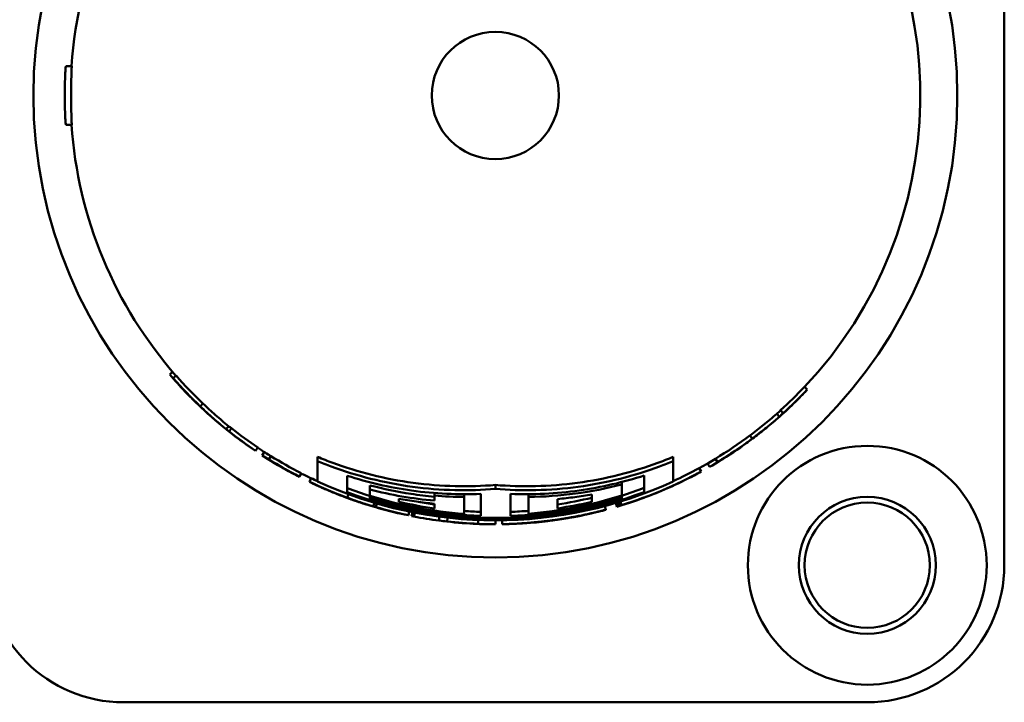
# Model space of a CAD drawing. Header units: millimetres. Extents: x 0 to 2239, y -60 to 841.
# Tile 40 of 151: x 293 to 318, y 639 to 656. Entities that reach past the tile are written whole.
import ezdxf

# ---------------------------------------------------------------- set-up
doc = ezdxf.new("R2010")
doc.units = ezdxf.units.MM
doc.layers.add('Sichtbar (ISO)', color=7, linetype='Continuous', lineweight=50)

msp = doc.modelspace()

# ---------------------------------------------------------------- linework, layer by layer
at = {"layer": 'Sichtbar (ISO)'}
for p, q in [((318.2399, 642.3629), (318.2399, 666.3629)), ((294.4181, 655.1129), (294.2655, 655.1129)), ((294.4181, 653.6129), (294.2655, 653.6129)), ((297.0847, 647.2082), (297.0095, 647.1422)), ((313.1342, 646.9212), (313.207, 646.8527)), ((297.771, 646.4944), (297.7022, 646.4219)), ((312.428, 646.2314), (312.4942, 646.1565)), ((312.5265, 646.3253), (312.5936, 646.2512)), ((298.2591, 645.9225), (298.2589, 645.9223)), ((298.4252, 645.9173), (298.3624, 645.8395)), ((298.5002, 645.8615), (298.4381, 645.7831)), ((299.1697, 645.3713), (299.1137, 645.2884)), ((299.3381, 645.2542), (299.2838, 645.1704)), ((299.5084, 645.1517), (299.4555, 645.0668)), ((300.6944, 645.0223), (300.6944, 645.1342)), ((309.7854, 645.0223), (309.7854, 645.1342)), ((300.6944, 645.0223), (300.6944, 644.5065)), ((309.7854, 644.5065), (309.7854, 645.0223)), ((310.8622, 645.0846), (310.9141, 644.9991)), ((300.279, 644.7148), (300.2333, 644.6258)), ((301.4554, 644.2261), (301.4554, 644.6488)), ((309.0434, 644.6562), (309.0434, 644.2332)), ((310.4452, 644.8444), (310.4932, 644.7566)), ((300.5392, 644.5853), (300.4959, 644.4952)), ((300.5288, 644.4793), (300.5269, 644.4753)), ((302.0364, 644.2986), (302.0364, 644.4039)), ((305.2399, 644.3132), (305.2399, 644.414)), ((308.4674, 644.4251), (308.4674, 644.489)), ((308.4674, 644.1433), (308.4674, 644.4251)), ((309.7201, 644.37), (309.7205, 644.3692)), ((301.4882, 644.1778), (301.4555, 644.0889)), ((302.0364, 644.2986), (302.0364, 644.1358)), ((302.0364, 644.108), (302.0364, 644.1358)), ((302.0364, 644.108), (302.0364, 644.0629)), ((303.6834, 644.1417), (303.6834, 644.2075)), ((304.4444, 644.1073), (304.4444, 644.176)), ((304.4444, 643.6753), (304.4444, 644.1073)), ((304.8684, 644.1839), (304.8684, 643.6257)), ((305.6294, 643.6264), (305.6294, 644.1846)), ((306.0904, 644.1079), (306.0904, 644.1776)), ((306.0904, 644.1079), (306.0904, 643.6796)), ((307.7064, 644.1746), (307.7064, 643.9857)), ((308.4674, 644.1156), (308.4674, 644.1433)), ((308.4674, 644.0704), (308.4674, 644.1156)), ((309.655, 644.3389), (309.6551, 644.3387)), ((302.0352, 643.8893), (302.035, 643.8887)), ((302.1488, 643.9583), (302.1209, 643.8643)), ((302.2166, 643.9384), (302.1902, 643.8474)), ((302.7704, 643.9864), (302.7704, 644.0619)), ((303.6834, 643.9356), (303.6834, 643.8108)), ((306.8304, 643.8159), (306.8304, 644.0554)), ((308.0385, 643.8758), (308.0637, 643.7813)), ((308.3176, 643.9543), (308.3458, 643.859)), ((308.3639, 643.9681), (308.3925, 643.8729)), ((308.382, 643.9736), (308.4101, 643.8805)), ((308.4324, 643.989), (308.4603, 643.8984)), ((308.6489, 643.9557), (308.6495, 643.9539)), ((308.6965, 643.9714), (308.6968, 643.9706)), ((303.0419, 643.7337), (303.0227, 643.6409)), ((303.1193, 643.718), (303.0999, 643.6206)), ((303.1804, 643.706), (303.1615, 643.6084)), ((303.8133, 643.603), (303.8002, 643.5044)), ((304.0165, 643.578), (304.0058, 643.4838)), ((304.8028, 643.5176), (304.7989, 643.4229)), ((305.2399, 643.5088), (305.2399, 643.4094)), ((305.4123, 643.5102), (305.4139, 643.4109)), ((307.1835, 643.5858), (307.1839, 643.5834)), ((295.7399, 638.8629), (314.7399, 638.8629))]:
    msp.add_line(p, q, dxfattribs=at)
for centre, radius in [((305.2399, 654.3629), 11.8), ((305.2399, 654.3629), 1.625), ((314.7399, 642.3629), 3.0499), ((314.7399, 642.3629), 1.75), ((314.7399, 642.3629), 1.6)]:
    msp.add_circle(centre, radius, dxfattribs=at)
for centre, radius, start, end in [((305.2399, 654.3629), 10.8536, 136.6904, 176.03761), ((305.2399, 654.3629), 10.8536, 316.69039, 41.26119), ((305.2399, 654.3629), 10.8536, 183.96239, 221.26119), ((305.2399, 654.3629), 10.8536, 235.97683, 237.20416), ((305.2399, 654.3629), 10.8536, 298.67241, 300.14516), ((305.2399, 654.3629), 10.8536, 242.78849, 244.32357), ((305.2399, 654.3629), 10.8541, 245.24224, 294.75776), ((305.2399, 654.3629), 10.7202, 249.32746, 252.61269), ((305.2399, 654.3629), 10.8203, 249.52736, 290.58007), ((305.2399, 654.3629), 10.7171, 252.60764, 265.7432), ((305.2399, 654.3629), 10.7436, 252.65184, 268.01839), ((305.2399, 654.3629), 10.7436, 272.07766, 287.4823), ((305.2399, 654.3629), 10.7171, 274.55171, 287.52687), ((305.2399, 654.3629), 10.7202, 287.52178, 290.78111), ((305.2399, 654.3629), 10.7867, 252.7233, 287.41025), ((305.2399, 654.3629), 10.6663, 256.61324, 261.60906), ((305.2399, 654.3629), 10.5661, 259.2402, 261.52887), ((305.2399, 654.3629), 10.5661, 278.65758, 283.49944), ((305.2399, 654.3629), 10.6663, 278.5756, 283.3702), ((305.2399, 654.3629), 10.6434, 265.71367, 267.99973), ((305.2399, 654.3629), 10.6434, 272.09723, 274.5833), ((295.7399, 642.3629), 3.5, 180, 270), ((314.7399, 642.3629), 3.5, 270, 0)]:
    msp.add_arc(centre, radius, start, end, dxfattribs=at)
for centre, major_axis, ratio, start_param, end_param in [((305.2403, 654.3633), (7.5894, -7.8929), 0.9999599, 4.6667406, 4.7580336), ((305.2414, 654.3644), (7.5212, -7.822), 0.9999599, 4.666748, 4.7580278), ((305.2389, 654.364), (7.747, 7.5976), 0.9999599, 4.6731559, 4.7516205), ((305.2393, 654.3636), (-8.0605, -7.418), 0.999999, 1.520267, 1.6213279), ((305.2399, 654.3629), (7.8172, 7.6667), 0.99996, 4.6731367, 4.7516118), ((296.0013, 720.4228), (15.3939, -74.7438), 0.1577895, 0.0934051, 0.1030329), ((296.2884, 720.2049), (15.1545, -74.6091), 0.1588346, 0.0945741, 0.1042357), ((316.5263, 719.7979), (-17.1272, -74.4625), 0.1789054, 6.1921513, 6.1991241), ((305.2399, 654.3629), (-8.6953, 6.661), 0.999999, 1.539589, 1.608011), ((317.1311, 721.2171), (-17.6851, -75.7947), 0.1775406, 6.2030233, 6.209246), ((305.2399, 654.3629), (8.7533, -6.4099), 0.9999599, 4.6741364, 4.7506357), ((316.8916, 721.0224), (-17.4889, -75.6862), 0.1787913, 6.2019582, 6.2082002), ((305.2399, 654.3629), (8.834, -6.469), 0.9999599, 4.6741361, 4.7506354), ((305.2387, 654.3648), (8.9942, 6.0714), 0.9999599, 4.6634143, 4.7613532), ((305.2399, 654.3629), (-9.2471, -5.871), 0.999999, 1.5341721, 1.6132441), ((305.2391, 654.3641), (9.0763, 6.1269), 0.9999599, 4.6634112, 4.7613603), ((296.1088, 723.4901), (14.4251, -78.5249), 0.1697869, 0.0754632, 0.0843631), ((312.017, 729.2853), (-11.8638, -84.4547), 0.1498937, 6.2120804, 6.2265431), ((305.2399, 654.3629), (-9.4274, 5.5769), 0.999999, 1.5350818, 1.6115068), ((312.2727, 729.481), (-12.0816, -84.561), 0.148837, 6.2149545, 6.227418), ((305.2399, 654.3629), (9.4379, -5.351), 0.9999599, 4.6715535, 4.7532295), ((305.2399, 654.3629), (9.5249, -5.4003), 0.9999599, 4.6715533, 4.7532293), ((296.4429, 724.8578), (13.3483, -80.2102), 0.1752388, 0.066099, 0.0792591), ((296.6644, 724.6589), (13.1591, -80.1034), 0.1765222, 0.0649262, 0.0801976), ((311.6162, 730.929), (-10.7558, -86.4803), 0.1555898, 6.2214952, 6.2356536), ((305.2399, 654.3629), (10.0872, 4.2587), 0.9999596, 4.61145, 4.8133266), ((305.2399, 654.3629), (-10.152, -4.1128), 0.999999, 1.6012561, 1.6681876), ((299.6093, 731.313), (10.0084, -86.8713), 0.14861, 0.0556575, 0.0697588), ((305.2403, 654.3638), (10.0836, -4.2696), 0.9999599, 4.6647907, 4.7599863), ((305.2406, 654.3646), (9.9923, -4.231), 0.9999599, 4.6647942, 4.6806032), ((305.2395, 654.3639), (10.207, 3.9741), 0.9999881, 4.6622234, 4.7625601), ((303.7098, 759.4793), (-0.0263, -115.9579), 0.0000227, 6.1797081, 6.1910337), ((304.5105, 658.3385), (-0.0007, -14.2314), 0.8344004, 6.2135345, 6.2776768), ((305.2397, 654.3636), (-10.0249, -4.4154), 0.9999994, 1.4478615, 1.5707963), ((308.6639, 737.6411), (-6.159, -93.8395), 0.1461201, 6.2486438, 6.2527955), ((305.2399, 654.3629), (-10.5658, 2.8885), 0.999999, 1.5432165, 1.6169021), ((308.5516, 738.1067), (-6.0417, -94.3056), 0.1460755, 6.2547615, 6.2598549), ((305.2399, 654.3629), (10.6274, -2.6356), 0.9999599, 4.6732133, 4.7515684), ((301.2134, 735.1458), (6.661, -91.3711), 0.1577417, 0.0329662, 0.0362613), ((301.1133, 734.528), (6.7058, -90.7702), 0.1580835, 0.0416096, 0.0451811), ((300.8851, 734.4926), (7.1971, -90.6578), 0.1569952, 0.0402752, 0.0436729), ((307.8094, 738.6969), (-4.585, -95.0755), 0.1483981, 6.2559225, 6.2688536), ((309.7013, 723.5368), (-6.1342, -79.982), 0.2149213, 6.2558722, 6.2594919), ((305.24, 654.3631), (-10.8587, 1.4398), 0.9999995, 1.5117133, 1.5707963), ((301.5492, 728.7728), (5.289, -85.23), 0.1925829, 0.0211319, 0.027851), ((305.2399, 654.3629), (-10.703, -2.329), 0.999999, 1.54092, 1.60663), ((301.6925, 735.8126), (5.8507, -92.1253), 0.1573373, 0.0282923, 0.0353604), ((308.0198, 723.9637), (-3.925, -80.4853), 0.2159022, 6.2661938, 6.2780589), ((305.2399, 654.3629), (-10.8974, 1.1066), 0.999999, 1.5411264, 1.6127865), ((305.2399, 654.3629), (10.9172, -0.8382), 0.9999599, 4.6760624, 4.7487262), ((306.3242, 724.0413), (-1.6005, -80.6176), 0.2167041, 6.275636, 6.2874952), ((305.2399, 654.3627), (-10.9533, 0), 0.9999995, 1.511592, 1.5707963), ((304.732, 726.7693), (0.6782, -83.3585), 0.2051506, 0.000211, 0.0081043), ((305.2399, 654.3629), (-10.9388, -0.5667), 0.999999, 1.541246, 1.6066577), ((303.3291, 729.1707), (2.7117, -85.7281), 0.19395, 0.0094881, 0.0162219)]:
    msp.add_ellipse(centre, major_axis=major_axis, ratio=ratio, start_param=start_param, end_param=end_param, dxfattribs=at)
for points, knots in [([(294.2655, 655.1129), (294.2655, 655.1129), (294.2642, 655.0941), (294.2594, 655.0175), (294.2559, 654.9598), (294.2495, 654.8267), (294.2461, 654.7424), (294.2413, 654.5576), (294.2399, 654.4571), (294.2399, 654.2687), (294.2413, 654.1683), (294.2461, 653.9835), (294.2495, 653.8992), (294.2559, 653.766), (294.2594, 653.7083), (294.2642, 653.6318), (294.2655, 653.6129), (294.2655, 653.6129)], [0.45217454, 0.45217454, 0.45217454, 0.45217454, 0.48043546, 0.48043546, 0.50869637, 0.50869637, 0.53695727, 0.53695727, 0.56521817, 0.56521817, 0.59347907, 0.59347907, 0.62173997, 0.62173997, 0.65000089, 0.65000089, 0.67826181, 0.67826181, 0.67826181, 0.67826181]), ([(294.4181, 655.1129), (294.4184, 655.1129), (294.4186, 655.1108), (294.4188, 655.0972), (294.4183, 655.0775), (294.4159, 655.0111), (294.4139, 654.9596), (294.4093, 654.8263), (294.4067, 654.7433), (294.4031, 654.5603), (294.402, 654.4621), (294.402, 654.3629)], [-0.11814847, -0.11814847, -0.11814847, -0.11814847, -0.10840358, -0.10840358, -0.08664448, -0.08664448, -0.05950283, -0.05950283, -0.02975685, -0.02975685, 0, 0, 0, 0]), ([(294.402, 654.3629), (294.402, 654.264), (294.403, 654.1661), (294.4066, 653.9894), (294.4089, 653.9114), (294.4135, 653.7763), (294.4157, 653.7209), (294.4182, 653.6507), (294.4188, 653.6299), (294.4186, 653.6152), (294.4184, 653.6129), (294.4181, 653.6129)], [-0.47263998, -0.47263998, -0.47263998, -0.47263998, -0.44296931, -0.44296931, -0.41522634, -0.41522634, -0.38686231, -0.38686231, -0.36474609, -0.36474609, -0.35449705, -0.35449705, -0.35449705, -0.35449705]), ([(296.9969, 647.3023), (296.9843, 647.2915), (296.9716, 647.2807), (296.9464, 647.259), (296.9337, 647.2482), (296.9211, 647.2373)], [-0.0100116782, -0.0100116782, -0.0100116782, -0.0100116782, -0.0050207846, -0.0050207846, -0.0000136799, -0.0000136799, -0.0000136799, -0.0000136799]), ([(296.9211, 647.2373), (297.0497, 647.0869), (297.1828, 646.9398), (297.4575, 646.6526), (297.5991, 646.5126), (297.7449, 646.3763)], [0, 0, 0, 0, 0.06694474, 0.06694474, 0.13388353, 0.13388353, 0.13388353, 0.13388353]), ([(297.7449, 646.3763), (297.6155, 646.4982), (297.4894, 646.6231), (297.2443, 646.8786), (297.1251, 647.0091), (297.0095, 647.1422)], [0.00000498, 0.00000498, 0.00000498, 0.00000498, 0.06120491, 0.06120491, 0.12239885, 0.12239885, 0.12239885, 0.12239885]), ([(313.207, 646.8527), (313.182, 646.8236), (313.1569, 646.7953), (313.1062, 646.7405), (313.0807, 646.7139), (313.055, 646.6881)], [0.00000103, 0.00000103, 0.00000103, 0.00000103, 0.06187348, 0.06187348, 0.1237459, 0.1237459, 0.1237459, 0.1237459]), ([(298.341, 645.8556), (298.2035, 645.9668), (298.069, 646.0812), (297.8061, 646.3162), (297.6776, 646.4368), (297.5524, 646.5603)], [0.00001123, 0.00001123, 0.00001123, 0.00001123, 0.05900293, 0.05900293, 0.11799896, 0.11799896, 0.11799896, 0.11799896]), ([(297.7022, 646.4219), (297.8079, 646.3205), (297.9159, 646.2212), (298.136, 646.027), (298.2482, 645.9321), (298.3624, 645.8395)], [0, 0, 0, 0, 0.05004802, 0.05004802, 0.10009127, 0.10009127, 0.10009127, 0.10009127]), ([(298.4252, 645.9173), (298.312, 646.0091), (298.2009, 646.1032), (297.9828, 646.2956), (297.8758, 646.394), (297.771, 646.4944)], [0.000002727, 0.000002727, 0.000002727, 0.000002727, 0.049682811, 0.049682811, 0.099367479, 0.099367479, 0.099367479, 0.099367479]), ([(312.428, 646.2314), (312.3182, 646.1348), (312.2061, 646.0403), (311.9777, 645.8562), (311.8613, 645.7664), (311.7428, 645.679)], [0.00000576, 0.00000576, 0.00000576, 0.00000576, 0.0569397, 0.0569397, 0.11386973, 0.11386973, 0.11386973, 0.11386973]), ([(311.8027, 645.5989), (311.9223, 645.6872), (312.0398, 645.7778), (312.2703, 645.9637), (312.3834, 646.059), (312.4942, 646.1565)], [0.00000046, 0.00000046, 0.00000046, 0.00000046, 0.05726828, 0.05726828, 0.11453075, 0.11453075, 0.11453075, 0.11453075]), ([(312.2407, 645.9387), (312.1384, 645.8535), (312.0344, 645.7702), (311.8228, 645.6075), (311.7153, 645.5281), (311.6061, 645.4508)], [0.00000086, 0.00000086, 0.00000086, 0.00000086, 0.05311507, 0.05311507, 0.10622601, 0.10622601, 0.10622601, 0.10622601]), ([(311.7428, 645.679), (311.7528, 645.6656), (311.7628, 645.6523), (311.7827, 645.6256), (311.7927, 645.6123), (311.8027, 645.5989)], [0.0000055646, 0.0000055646, 0.0000055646, 0.0000055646, 0.0050057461, 0.0050057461, 0.0100055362, 0.0100055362, 0.0100055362, 0.0100055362]), ([(299.1137, 645.2884), (299.0789, 645.3097), (299.0443, 645.3318), (298.9754, 645.3776), (298.9411, 645.4013), (298.907, 645.4258)], [0.000001, 0.000001, 0.000001, 0.000001, 0.0621037, 0.0621037, 0.12420641, 0.12420641, 0.12420641, 0.12420641]), ([(305.2399, 644.414), (304.5817, 644.3592), (303.8578, 644.371), (302.4263, 644.5646), (301.7187, 644.7465), (300.9584, 645.027), (300.827, 645.0788), (300.6944, 645.1342)], [-1.70724149, -1.70724149, -1.70724149, -1.70724149, -1.46933663, -1.46933663, -1.23143177, -1.23143177, -1.18258096, -1.18258096, -1.18258096, -1.18258096]), ([(309.7854, 645.1342), (309.6529, 645.0788), (309.5215, 645.027), (308.7612, 644.7465), (308.0535, 644.5646), (306.622, 644.371), (305.8982, 644.3592), (305.2399, 644.414)], [-5.28346637, -5.28346637, -5.28346637, -5.28346637, -5.23461555, -5.23461555, -4.9967107, -4.9967107, -4.75880584, -4.75880584, -4.75880584, -4.75880584]), ([(305.2399, 644.3132), (304.5751, 644.2579), (303.844, 644.2699), (302.3981, 644.4656), (301.6834, 644.6495), (300.9303, 644.9275), (300.8129, 644.9735), (300.6944, 645.0223)], [-1.7242395, -1.7242395, -1.7242395, -1.7242395, -1.48394782, -1.48394782, -1.24365615, -1.24365615, -1.19991238, -1.19991238, -1.19991238, -1.19991238]), ([(309.7854, 645.0223), (309.667, 644.9735), (309.5495, 644.9275), (308.7965, 644.6495), (308.0817, 644.4656), (306.6359, 644.2699), (305.9048, 644.2579), (305.2399, 644.3132)], [-5.33093204, -5.33093204, -5.33093204, -5.33093204, -5.28718827, -5.28718827, -5.0468966, -5.0468966, -4.80660492, -4.80660492, -4.80660492, -4.80660492]), ([(310.6634, 644.9615), (310.6717, 644.9471), (310.68, 644.9327), (310.6966, 644.9039), (310.7049, 644.8894), (310.7133, 644.875)], [-0.0099893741, -0.0099893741, -0.0099893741, -0.0099893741, -0.0050010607, -0.0050010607, -0.0000010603, -0.0000010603, -0.0000010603, -0.0000010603]), ([(301.4554, 644.6488), (301.9774, 644.4822), (302.5369, 644.3509), (303.6985, 644.1878), (304.3012, 644.162), (304.8684, 644.1839)], [-5.29261656, -5.29261656, -5.29261656, -5.29261656, -5.10470004, -5.10470004, -4.90603326, -4.90603326, -4.90603326, -4.90603326]), ([(305.6294, 644.1846), (306.1913, 644.1639), (306.7874, 644.19), (307.9496, 644.3531), (308.516, 644.4867), (309.0434, 644.6562)], [-1.69019731, -1.69019731, -1.69019731, -1.69019731, -1.49368407, -1.49368407, -1.303464, -1.303464, -1.303464, -1.303464]), ([(301.3222, 644.1353), (301.1819, 644.1894), (301.0428, 644.2465), (300.7673, 644.3665), (300.6309, 644.4294), (300.4959, 644.4952)], [0.00000145, 0.00000145, 0.00000145, 0.00000145, 0.05197723, 0.05197723, 0.10395069, 0.10395069, 0.10395069, 0.10395069]), ([(300.5269, 644.4753), (300.5266, 644.4755), (300.5291, 644.4744), (300.5343, 644.472), (300.5394, 644.4696), (300.5473, 644.4659), (300.5581, 644.4609), (300.5689, 644.4558), (300.5826, 644.4494), (300.5992, 644.4417), (300.6159, 644.434), (300.6354, 644.425), (300.657, 644.4151), (300.6787, 644.4051), (300.7026, 644.3942), (300.7281, 644.3828), (300.7535, 644.3713), (300.7805, 644.3593), (300.8087, 644.3468), (300.8369, 644.3344), (300.8662, 644.3216), (300.8968, 644.3084), (300.9274, 644.2952), (300.9592, 644.2816), (300.9923, 644.2677), (301.0253, 644.2539), (301.0595, 644.2397), (301.0949, 644.2252), (301.1303, 644.2107), (301.1669, 644.196), (301.2048, 644.181), (301.2427, 644.166), (301.2818, 644.1507), (301.3222, 644.1353)], [0, 0, 0, 0, 0.0909091, 0.0909091, 0.0909091, 0.1818182, 0.1818182, 0.1818182, 0.2727273, 0.2727273, 0.2727273, 0.3636364, 0.3636364, 0.3636364, 0.4545455, 0.4545455, 0.4545455, 0.5454545, 0.5454545, 0.5454545, 0.6363636, 0.6363636, 0.6363636, 0.7272727, 0.7272727, 0.7272727, 0.8181818, 0.8181818, 0.8181818, 0.9090909, 0.9090909, 0.9090909, 1, 1, 1, 1]), ([(301.3609, 644.1193), (301.356, 644.1212), (301.3512, 644.123), (301.3464, 644.1248), (301.3173, 644.1359), (301.2891, 644.1467), (301.262, 644.1573), (301.2348, 644.1679), (301.2085, 644.1783), (301.1831, 644.1884), (301.1577, 644.1985), (301.1332, 644.2084), (301.1095, 644.2181), (301.0857, 644.2277), (301.0627, 644.2372), (301.0405, 644.2464), (301.0183, 644.2556), (300.9968, 644.2646), (300.9761, 644.2733), (300.9554, 644.2821), (300.9355, 644.2906), (300.9164, 644.2988), (300.8972, 644.307), (300.8788, 644.315), (300.8613, 644.3226), (300.8437, 644.3303), (300.827, 644.3376), (300.811, 644.3447), (300.7949, 644.3518), (300.7796, 644.3586), (300.7649, 644.3652), (300.7503, 644.3717), (300.7362, 644.3781), (300.7228, 644.3842), (300.7093, 644.3903), (300.6964, 644.3961), (300.684, 644.4018), (300.6716, 644.4074), (300.6597, 644.4129), (300.6483, 644.4182), (300.637, 644.4234), (300.6261, 644.4285), (300.6156, 644.4333), (300.6052, 644.4382), (300.5951, 644.4429), (300.5858, 644.4473), (300.5765, 644.4517), (300.5678, 644.4558), (300.5603, 644.4593), (300.5527, 644.4629), (300.5463, 644.466), (300.5413, 644.4683), (300.5364, 644.4707), (300.5328, 644.4724), (300.5304, 644.4736), (300.528, 644.4747), (300.5269, 644.4753), (300.5269, 644.4753)], [0.21022075, 0.21022075, 0.21022075, 0.21022075, 0.21739148, 0.21739148, 0.21739148, 0.26086978, 0.26086978, 0.26086978, 0.30434807, 0.30434807, 0.30434807, 0.34782637, 0.34782637, 0.34782637, 0.39130466, 0.39130466, 0.39130466, 0.43478296, 0.43478296, 0.43478296, 0.47826125, 0.47826125, 0.47826125, 0.52173955, 0.52173955, 0.52173955, 0.56521785, 0.56521785, 0.56521785, 0.60869614, 0.60869614, 0.60869614, 0.65217444, 0.65217444, 0.65217444, 0.69565273, 0.69565273, 0.69565273, 0.73913103, 0.73913103, 0.73913103, 0.78260933, 0.78260933, 0.78260933, 0.82608762, 0.82608762, 0.82608762, 0.86956592, 0.86956592, 0.86956592, 0.91304421, 0.91304421, 0.91304421, 0.95652251, 0.95652251, 0.95652251, 1, 1, 1, 1]), ([(303.6834, 644.115), (303.4843, 644.1331), (303.2844, 644.1568), (302.7308, 644.2405), (302.3787, 644.3145), (302.0364, 644.4039)], [-1.5642483, -1.5642483, -1.5642483, -1.5642483, -1.49772244, -1.49772244, -1.37943619, -1.37943619, -1.37943619, -1.37943619]), ([(308.4674, 644.4251), (308.0771, 644.3238), (307.6825, 644.2468), (306.8888, 644.1411), (306.4897, 644.1124), (306.0904, 644.1079)], [-0.28811149, -0.28811149, -0.28811149, -0.28811149, -0.1440548, -0.1440548, -0.00000374, -0.00000374, -0.00000374, -0.00000374]), ([(309.7437, 644.3806), (309.5271, 644.2829), (309.3075, 644.1923), (308.8626, 644.0254), (308.6375, 643.9493), (308.4101, 643.8805)], [-0.14253355, -0.14253355, -0.14253355, -0.14253355, -0.07126927, -0.07126927, -0.000001, -0.000001, -0.000001, -0.000001]), ([(309.6551, 644.3387), (309.6585, 644.3402), (309.6618, 644.3417), (309.6685, 644.3448), (309.6719, 644.3463), (309.6752, 644.3478)], [-0.013797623, -0.013797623, -0.013797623, -0.013797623, -0.006902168, -0.006902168, -0.000005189, -0.000005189, -0.000005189, -0.000005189]), ([(309.7205, 644.3692), (309.7244, 644.3711), (309.7282, 644.373), (309.7359, 644.3768), (309.7398, 644.3787), (309.7437, 644.3806)], [-0.015944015, -0.015944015, -0.015944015, -0.015944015, -0.007974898, -0.007974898, -0.000005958, -0.000005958, -0.000005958, -0.000005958]), ([(301.3637, 644.1183), (301.3625, 644.1187), (301.3616, 644.119), (301.3612, 644.1192), (301.3608, 644.1194), (301.3607, 644.1194), (301.3613, 644.1191), (301.3618, 644.1189), (301.363, 644.1185), (301.3649, 644.1177), (301.3668, 644.117), (301.3694, 644.116), (301.3727, 644.1148), (301.3759, 644.1136), (301.3799, 644.1121), (301.3843, 644.1104), (301.3888, 644.1087), (301.3937, 644.1068), (301.399, 644.1049), (301.4043, 644.1029), (301.4098, 644.1008), (301.4156, 644.0987), (301.4215, 644.0965), (301.4276, 644.0942), (301.4339, 644.0918), (301.4403, 644.0895), (301.447, 644.087), (301.4539, 644.0845), (301.4608, 644.0819), (301.468, 644.0793), (301.4754, 644.0766), (301.4828, 644.0738), (301.4905, 644.071), (301.4985, 644.0681), (301.5065, 644.0652), (301.5148, 644.0622), (301.5235, 644.0591), (301.5321, 644.056), (301.541, 644.0528), (301.5503, 644.0495), (301.5596, 644.0461), (301.5692, 644.0427), (301.5792, 644.0392), (301.5891, 644.0357), (301.5994, 644.032), (301.61, 644.0283), (301.6205, 644.0246), (301.6314, 644.0208), (301.6425, 644.0169), (301.6537, 644.013), (301.6652, 644.0091), (301.677, 644.005), (301.6888, 644.001), (301.7009, 643.9968), (301.7134, 643.9926), (301.7259, 643.9883), (301.7387, 643.984), (301.7519, 643.9796), (301.7651, 643.9751), (301.7787, 643.9706), (301.7926, 643.966), (301.8066, 643.9613), (301.821, 643.9566), (301.8358, 643.9518), (301.8506, 643.9469), (301.8658, 643.942), (301.8814, 643.9369), (301.8971, 643.9319), (301.9132, 643.9268), (301.9297, 643.9215), (301.9463, 643.9162), (301.9634, 643.9109), (301.9809, 643.9054), (301.9985, 643.8999), (302.0165, 643.8944), (302.035, 643.8887)], [0, 0, 0, 0, 0.04, 0.04, 0.04, 0.08, 0.08, 0.08, 0.12, 0.12, 0.12, 0.16, 0.16, 0.16, 0.2, 0.2, 0.2, 0.24, 0.24, 0.24, 0.28, 0.28, 0.28, 0.32, 0.32, 0.32, 0.36, 0.36, 0.36, 0.4, 0.4, 0.4, 0.44, 0.44, 0.44, 0.48, 0.48, 0.48, 0.52, 0.52, 0.52, 0.56, 0.56, 0.56, 0.6, 0.6, 0.6, 0.64, 0.64, 0.64, 0.68, 0.68, 0.68, 0.72, 0.72, 0.72, 0.76, 0.76, 0.76, 0.8, 0.8, 0.8, 0.84, 0.84, 0.84, 0.88, 0.88, 0.88, 0.92, 0.92, 0.92, 0.96, 0.96, 0.96, 1, 1, 1, 1]), ([(302.0911, 643.8723), (302.0735, 643.8776), (302.0386, 643.8882), (301.9878, 643.9038), (301.9385, 643.9193), (301.8906, 643.9345), (301.8442, 643.9496), (301.7992, 643.9644), (301.7557, 643.9789), (301.7136, 643.993), (301.6731, 644.0069), (301.6341, 644.0204), (301.5964, 644.0336), (301.5603, 644.0464), (301.5257, 644.0588), (301.4926, 644.0707), (301.4615, 644.0821), (301.4318, 644.093), (301.4057, 644.1027), (301.3852, 644.1103), (301.3712, 644.1155), (301.3656, 644.1176), (301.3637, 644.1183)], [0, 0, 0, 0, 0.05, 0.1, 0.15, 0.2000001, 0.2500001, 0.3000001, 0.3500001, 0.4000001, 0.4500001, 0.5000001, 0.5500001, 0.6000002, 0.6500002, 0.7000002, 0.7500002, 0.8000002, 0.8500002, 0.9000002, 0.9500002, 1, 1, 1, 1]), ([(303.6834, 644.0134), (303.4061, 644.0379), (303.1294, 644.0739), (302.58, 644.1691), (302.3072, 644.228), (302.0364, 644.2986)], [-0.20071718, -0.20071718, -0.20071718, -0.20071718, -0.10016251, -0.10016251, -0.00000189, -0.00000189, -0.00000189, -0.00000189]), ([(306.8304, 644.0554), (306.977, 644.0688), (307.1233, 644.0854), (307.4154, 644.1251), (307.5611, 644.1483), (307.7064, 644.1746)], [-0.10548683, -0.10548683, -0.10548683, -0.10548683, -0.05274396, -0.05274396, -0.000001, -0.000001, -0.000001, -0.000001]), ([(301.4555, 644.0889), (301.565, 644.0478), (301.6753, 644.0085), (301.8971, 643.9336), (302.0087, 643.898), (302.1209, 643.8643)], [0.000000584, 0.000000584, 0.000000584, 0.000000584, 0.042426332, 0.042426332, 0.084850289, 0.084850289, 0.084850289, 0.084850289]), ([(302.7704, 644.0619), (302.9219, 644.0338), (303.0737, 644.0093), (303.3781, 643.9672), (303.5307, 643.9497), (303.6834, 643.9356)], [-0.11094165, -0.11094165, -0.11094165, -0.11094165, -0.05547127, -0.05547127, -0.000001, -0.000001, -0.000001, -0.000001]), ([(307.2933, 643.6042), (307.2962, 643.6048), (307.2988, 643.6054), (307.3013, 643.6059), (307.3037, 643.6064), (307.306, 643.6069), (307.308, 643.6074), (307.31, 643.6078), (307.3117, 643.6082), (307.3131, 643.6085), (307.3145, 643.6089), (307.3156, 643.6091), (307.3164, 643.6093), (307.3171, 643.6095), (307.3174, 643.6097), (307.3173, 643.6097), (307.3171, 643.6097), (307.3165, 643.6097), (307.3152, 643.6095), (307.3139, 643.6093), (307.3119, 643.609), (307.3089, 643.6085), (307.3059, 643.608), (307.3018, 643.6072), (307.2968, 643.6063), (307.2918, 643.6054), (307.2859, 643.6044), (307.2786, 643.603), (307.2714, 643.6017), (307.2629, 643.6002), (307.2539, 643.5985), (307.245, 643.5969), (307.2356, 643.5952), (307.2264, 643.5935), (307.2173, 643.5919), (307.2082, 643.5903), (307.1992, 643.5886), (307.1901, 643.587), (307.181, 643.5854), (307.172, 643.5838), (307.1631, 643.5822), (307.1544, 643.5807), (307.1457, 643.5791), (307.137, 643.5776), (307.1285, 643.5761), (307.12, 643.5747), (307.1116, 643.5732), (307.1032, 643.5718), (307.0949, 643.5703), (307.0866, 643.5689), (307.0784, 643.5675), (307.0702, 643.5661), (307.062, 643.5648), (307.0539, 643.5634), (307.0458, 643.562), (307.0377, 643.5607), (307.0296, 643.5594), (307.0216, 643.558), (307.0135, 643.5567), (307.0055, 643.5554), (306.9974, 643.5541), (306.9894, 643.5528), (306.9813, 643.5515), (306.9733, 643.5502), (306.9652, 643.5489), (306.9571, 643.5476), (306.9491, 643.5464), (306.941, 643.5451), (306.933, 643.5438), (306.9249, 643.5426), (306.9169, 643.5413), (306.9088, 643.5401), (306.9007, 643.5388), (306.8926, 643.5376), (306.8845, 643.5364), (306.8764, 643.5351), (306.8683, 643.5339), (306.8602, 643.5327), (306.8521, 643.5315)], [0, 0, 0, 0, 0.0384615, 0.0384615, 0.0384615, 0.0769231, 0.0769231, 0.0769231, 0.1153846, 0.1153846, 0.1153846, 0.1538462, 0.1538462, 0.1538462, 0.1923077, 0.1923077, 0.1923077, 0.2307692, 0.2307692, 0.2307692, 0.2692308, 0.2692308, 0.2692308, 0.3076923, 0.3076923, 0.3076923, 0.3461538, 0.3461538, 0.3461538, 0.3846154, 0.3846154, 0.3846154, 0.4230769, 0.4230769, 0.4230769, 0.4615385, 0.4615385, 0.4615385, 0.5, 0.5, 0.5, 0.5384615, 0.5384615, 0.5384615, 0.5769231, 0.5769231, 0.5769231, 0.6153846, 0.6153846, 0.6153846, 0.6538462, 0.6538462, 0.6538462, 0.6923077, 0.6923077, 0.6923077, 0.7307692, 0.7307692, 0.7307692, 0.7692308, 0.7692308, 0.7692308, 0.8076923, 0.8076923, 0.8076923, 0.8461538, 0.8461538, 0.8461538, 0.8846154, 0.8846154, 0.8846154, 0.9230769, 0.9230769, 0.9230769, 0.9615385, 0.9615385, 0.9615385, 1, 1, 1, 1]), ([(306.891, 643.5393), (306.9208, 643.5438), (306.95, 643.5484), (306.9786, 643.553), (307.0072, 643.5576), (307.0352, 643.5622), (307.0626, 643.5668), (307.09, 643.5715), (307.1169, 643.5761), (307.1432, 643.5807), (307.1696, 643.5854), (307.1954, 643.59), (307.2208, 643.5947), (307.2461, 643.5993), (307.2709, 643.604), (307.2954, 643.6086), (307.3198, 643.6133), (307.3437, 643.6179), (307.3673, 643.6226), (307.3908, 643.6272), (307.414, 643.6319), (307.4367, 643.6365), (307.4594, 643.6412), (307.4816, 643.6458), (307.5033, 643.6503), (307.525, 643.6549), (307.5462, 643.6594), (307.5668, 643.6639), (307.5873, 643.6683), (307.6073, 643.6727), (307.6267, 643.677), (307.6461, 643.6813), (307.6651, 643.6856), (307.6836, 643.6898), (307.7022, 643.694), (307.7204, 643.6982), (307.7384, 643.7024), (307.7564, 643.7065), (307.7742, 643.7107), (307.7918, 643.7149), (307.8095, 643.7191), (307.827, 643.7233), (307.8441, 643.7274), (307.8613, 643.7315), (307.8782, 643.7357), (307.8946, 643.7397), (307.911, 643.7437), (307.9268, 643.7476), (307.9419, 643.7514), (307.9569, 643.7551), (307.9711, 643.7586), (307.9838, 643.7618), (307.9966, 643.765), (308.0079, 643.7679), (308.0176, 643.7703), (308.0272, 643.7727), (308.0351, 643.7747), (308.0415, 643.7762), (308.0479, 643.7778), (308.0527, 643.779), (308.0562, 643.7798), (308.0596, 643.7806), (308.0617, 643.781), (308.0628, 643.7812), (308.0639, 643.7814), (308.064, 643.7813), (308.0634, 643.781), (308.0627, 643.7808), (308.0614, 643.7803), (308.0595, 643.7797), (308.0575, 643.7791), (308.0551, 643.7784), (308.052, 643.7775)], [0, 0, 0, 0, 0.0416667, 0.0416667, 0.0416667, 0.0833333, 0.0833333, 0.0833333, 0.125, 0.125, 0.125, 0.1666667, 0.1666667, 0.1666667, 0.2083333, 0.2083333, 0.2083333, 0.25, 0.25, 0.25, 0.2916667, 0.2916667, 0.2916667, 0.3333333, 0.3333333, 0.3333333, 0.375, 0.375, 0.375, 0.4166667, 0.4166667, 0.4166667, 0.4583333, 0.4583333, 0.4583333, 0.5, 0.5, 0.5, 0.5416667, 0.5416667, 0.5416667, 0.5833333, 0.5833333, 0.5833333, 0.625, 0.625, 0.625, 0.6666667, 0.6666667, 0.6666667, 0.7083333, 0.7083333, 0.7083333, 0.75, 0.75, 0.75, 0.7916667, 0.7916667, 0.7916667, 0.8333333, 0.8333333, 0.8333333, 0.875, 0.875, 0.875, 0.9166667, 0.9166667, 0.9166667, 0.9583333, 0.9583333, 0.9583333, 1, 1, 1, 1]), ([(305.2399, 643.4094), (305.2294, 643.4094), (305.2189, 643.4094), (305.2013, 643.4094), (305.1943, 643.4095), (305.1873, 643.4095)], [0.000001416, 0.000001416, 0.000001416, 0.000001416, 0.01452291, 0.01452291, 0.024230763, 0.024230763, 0.024230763, 0.024230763]), ([(305.5488, 643.4147), (305.5547, 643.415), (305.5622, 643.4153), (305.571, 643.4157), (305.5798, 643.4161), (305.5899, 643.4166), (305.602, 643.4172), (305.6141, 643.4177), (305.6282, 643.4184), (305.6446, 643.4191), (305.6611, 643.4199), (305.6799, 643.4208), (305.7008, 643.4218), (305.7218, 643.4229), (305.7447, 643.424), (305.7691, 643.4254), (305.7936, 643.4267), (305.8194, 643.4281), (305.8462, 643.4297), (305.8729, 643.4313), (305.9005, 643.433), (305.9288, 643.4349), (305.9571, 643.4368), (305.986, 643.4388), (306.0154, 643.4409), (306.0448, 643.4431), (306.0747, 643.4454), (306.1049, 643.4478), (306.1351, 643.4503), (306.1657, 643.4529), (306.1963, 643.4556), (306.2269, 643.4583), (306.2576, 643.4612), (306.2883, 643.4641), (306.319, 643.4671), (306.3497, 643.4702), (306.3807, 643.4735), (306.4116, 643.4768), (306.4427, 643.4802), (306.4744, 643.4838), (306.506, 643.4874), (306.5382, 643.4912), (306.5709, 643.4952), (306.6037, 643.4992), (306.6371, 643.5035), (306.6716, 643.508), (306.706, 643.5126), (306.7414, 643.5174), (306.778, 643.5226), (306.8146, 643.5278), (306.8522, 643.5334), (306.891, 643.5393)], [0, 0, 0, 0, 0.0588235, 0.0588235, 0.0588235, 0.1176471, 0.1176471, 0.1176471, 0.1764706, 0.1764706, 0.1764706, 0.2352941, 0.2352941, 0.2352941, 0.2941176, 0.2941176, 0.2941176, 0.3529412, 0.3529412, 0.3529412, 0.4117647, 0.4117647, 0.4117647, 0.4705882, 0.4705882, 0.4705882, 0.5294118, 0.5294118, 0.5294118, 0.5882353, 0.5882353, 0.5882353, 0.6470588, 0.6470588, 0.6470588, 0.7058824, 0.7058824, 0.7058824, 0.7647059, 0.7647059, 0.7647059, 0.8235294, 0.8235294, 0.8235294, 0.8823529, 0.8823529, 0.8823529, 0.9411765, 0.9411765, 0.9411765, 1, 1, 1, 1]), ([(306.8521, 643.5315), (306.8285, 643.528), (306.806, 643.5247), (306.7848, 643.5217), (306.7637, 643.5187), (306.7438, 643.5159), (306.7248, 643.5133), (306.7059, 643.5107), (306.6879, 643.5083), (306.6706, 643.506), (306.6532, 643.5037), (306.6365, 643.5015), (306.6202, 643.4994), (306.604, 643.4973), (306.5883, 643.4953), (306.5728, 643.4934), (306.5574, 643.4915), (306.5422, 643.4897), (306.5272, 643.4878), (306.5122, 643.486), (306.4973, 643.4843), (306.4832, 643.4826), (306.469, 643.4809), (306.4557, 643.4794), (306.4436, 643.478), (306.4315, 643.4766), (306.4206, 643.4753), (306.4109, 643.4742), (306.4012, 643.473), (306.3926, 643.4721), (306.3851, 643.4712), (306.3777, 643.4703), (306.3712, 643.4696), (306.3653, 643.4689), (306.3595, 643.4682), (306.3541, 643.4676), (306.3492, 643.467), (306.3443, 643.4664), (306.3397, 643.4659), (306.3353, 643.4654), (306.3309, 643.4649), (306.3267, 643.4644), (306.3225, 643.4639), (306.3183, 643.4634), (306.3142, 643.4629), (306.3102, 643.4625)], [0, 0, 0, 0, 0.0666667, 0.0666667, 0.0666667, 0.1333333, 0.1333333, 0.1333333, 0.2, 0.2, 0.2, 0.2666667, 0.2666667, 0.2666667, 0.3333333, 0.3333333, 0.3333333, 0.4, 0.4, 0.4, 0.4666667, 0.4666667, 0.4666667, 0.5333333, 0.5333333, 0.5333333, 0.6, 0.6, 0.6, 0.6666667, 0.6666667, 0.6666667, 0.7333333, 0.7333333, 0.7333333, 0.8, 0.8, 0.8, 0.8666667, 0.8666667, 0.8666667, 0.9333333, 0.9333333, 0.9333333, 1, 1, 1, 1])]:
    msp.add_open_spline(points, degree=3, knots=knots, dxfattribs=at)
for points in [[(297.5524, 646.5603), (297.4848, 646.6269), (297.4181, 646.6944), (297.3522, 646.7628)], [(309.7853, 644.5124), (310.0041, 644.6136), (310.2251, 644.7246), (310.4452, 644.8444)]]:
    msp.add_open_spline(points, degree=3, dxfattribs=at)

doc.saveas('drawing.dxf')
